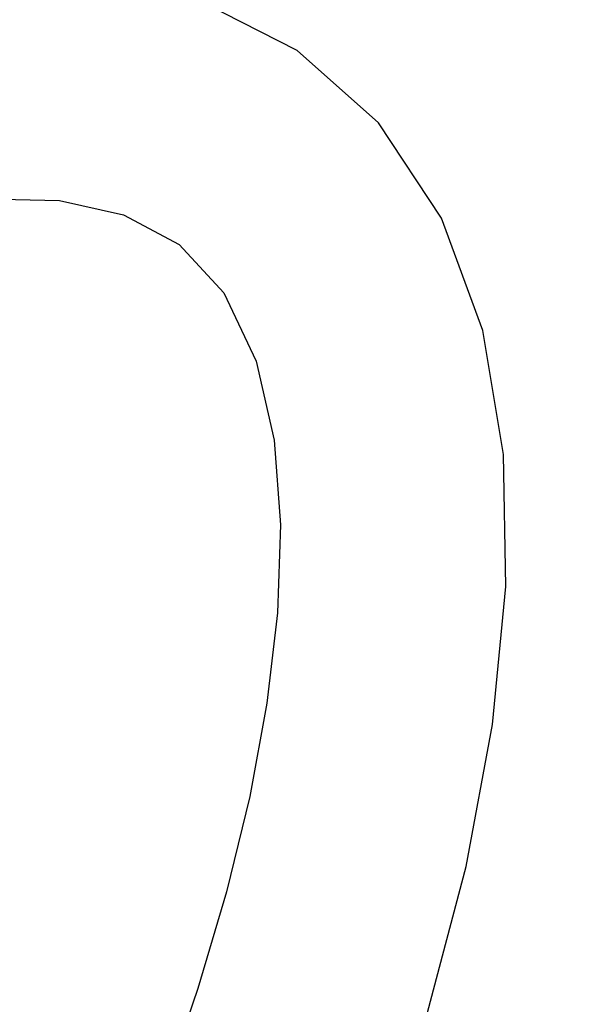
# Model space of a CAD drawing. Header units: millimetres. Extents: x 0 to 11890, y 0 to 8410.
# Tile 30 of 104: x 4854 to 4928, y 5757 to 5887. Entities that reach past the tile are written whole.
import ezdxf

# ---------------------------------------------------------------- set-up
doc = ezdxf.new("R2010")
doc.units = ezdxf.units.MM
doc.header["$LTSCALE"] = 653.95
doc.layers.get('0').update_dxf_attribs({"linetype": 'CONTINUOUS'})
doc.layers.add('RB30-1-B-JSZL_DXF_DIMENSION', color=7, linetype='CONTINUOUS')
doc.layers.add('RB30-1-BXIANDXF_CONTINUOUS_LINE', color=7, linetype='CONTINUOUS')
doc.styles.get("Standard").update_dxf_attribs({"font": 'txt', "width": 0.7})
doc.dimstyles.new('DIMSTYLE_11', dxfattribs={"dimtxt": 70, "dimasz": 50, "dimexe": 1.5, "dimexo": 0, "dimgap": 1.75, "dimtad": 1, "dimdec": 1, "dimdsep": 46, "dimtxsty": 'Standard', "dimblk": '_FILLED', "dimblk1": '_FILLED', "dimblk2": '_FILLED', "dimcen": 0.09, "dimclrt": 5, "dimazin": 2, "dimtp": 0.5, "dimtm": 0.5, "dimtfac": 1, "dimtdec": 1, "dimtofl": 0, "dimtmove": 0, "dimatfit": 3, "dimldrblk": '_FILLED', "dimfxl": 0, "dimtolj": 1, "dimarcsym": 0})

# ---------------------------------------------------------------- blocks, each defined once
blk = doc.blocks.new('_FILLED')
at = {"color": 0, "linetype": 'ByBlock'}
blk.add_solid([(0, 0), (-1, 0.17), (-1, -0.17)], dxfattribs=at)
blk = doc.blocks.new('*D26')
at = {"layer": 'RB30-1-B-JSZL_DXF_DIMENSION', "color": 2, "linetype": 'Continuous'}
for p, q in [((4655.39, 5718.16), (4655.39, 6101.36)), ((4851.91, 5876.63), (4851.91, 6101.36)), ((4655.39, 6086.36), (4605.39, 6086.36)), ((4605.39, 6086.36), (4753.65, 6086.36)), ((5124.96, 6086.36), (4753.65, 6086.36)), ((4851.91, 6086.36), (5124.96, 6086.36))]:
    blk.add_line(p, q, dxfattribs=at)
at = {"layer": 'RB30-1-B-JSZL_DXF_DIMENSION', "color": 2, "linetype": 'Continuous', "xscale": 50, "yscale": 50, "zscale": 50}
blk.add_blockref('_FILLED', (4655.39, 6086.36), dxfattribs=at)
at = {"layer": 'RB30-1-B-JSZL_DXF_DIMENSION', "color": 2, "linetype": 'Continuous', "xscale": 50, "yscale": 50, "zscale": 50, "rotation": 180}
blk.add_blockref('_FILLED', (4851.91, 6086.36), dxfattribs=at)

msp = doc.modelspace()

# ---------------------------------------------------------------- linework, layer by layer
at = {"layer": 'RB30-1-BXIANDXF_CONTINUOUS_LINE', "color": 7, "linetype": 'Continuous'}
for points in [[(4846.957, 5631.266), (4860.826, 5652.824), (4873.106, 5674.106), (4883.9, 5695.05), (4893.28, 5715.637), (4901.265, 5735.833), (4907.841, 5755.617), (4912.95, 5774.965), (4916.472, 5793.808), (4918.214, 5812.08), (4917.904, 5829.57), (4915.186, 5846.013), (4909.694, 5860.936), (4901.333, 5873.558), (4890.565, 5883.124), (4878.347, 5889.367), (4864.953, 5892.744), (4849.949, 5893.547), (4838.974, 5892.404)], [(4847.436, 5863.277), (4849.318, 5863.494), (4859.055, 5863.261), (4867.564, 5861.369), (4874.937, 5857.43), (4880.849, 5851.022), (4885.137, 5841.941), (4887.495, 5831.509), (4888.34, 5820.271), (4887.948, 5808.607), (4886.56, 5796.637), (4884.281, 5784.256), (4881.207, 5771.614), (4877.419, 5758.787), (4872.961, 5745.787), (4867.84, 5732.571), (4862.062, 5719.143), (4855.639, 5705.547), (4848.569, 5691.803), (4840.836, 5677.922), (4832.408, 5663.907), (4823.257, 5649.785)]]:
    msp.add_lwpolyline(points, dxfattribs=at)

# ---------------------------------------------------------------- dimensions: what is measured, and where the dimension line sits
at = {"layer": 'RB30-1-B-JSZL_DXF_DIMENSION', "color": 2, "linetype": 'Continuous'}
dim = msp.add_linear_dim(base=(4851.906, 6086.363), p1=(4655.394, 5718.164), p2=(4851.906, 5876.63), dimstyle='DIMSTYLE_11', dxfattribs=at)
dim.commit()
dim.dimension.update_dxf_attribs({"geometry": '*D26', "text_midpoint": (4879.957, 6086.363), "dimtype": 160})

doc.saveas('drawing.dxf')
